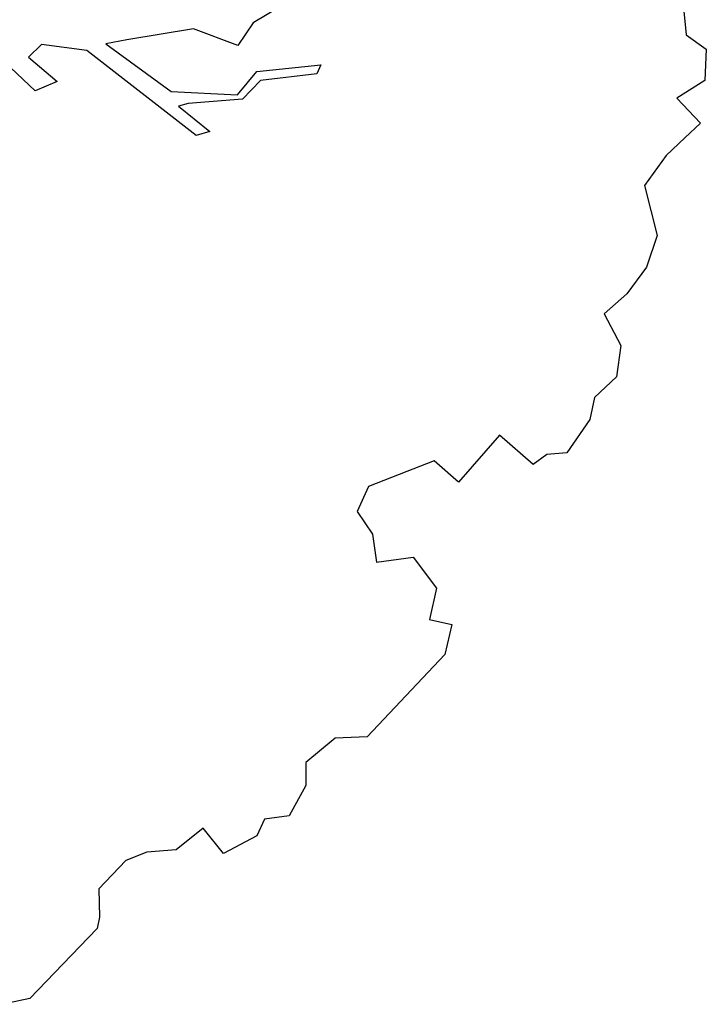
# Model space of a CAD drawing. Header units: feet. Extents: x 1377751 to 1381179, y 448542 to 452320.
# Tile 53 of 205: x 1377903.75 to 1377910.55, y 449340.15 to 449349.91. Entities that reach past the tile are written whole.
import ezdxf

# ---------------------------------------------------------------- set-up
doc = ezdxf.new("R2010")
doc.units = ezdxf.units.FT
doc.header["$MEASUREMENT"] = 0
doc.layers.add('MA- HONEY LOCUST TREE', color=3, linetype='Continuous')
doc.layers.add('VG_P_Cells', color=3, linetype='Continuous')

# ---------------------------------------------------------------- blocks, each defined once
blk = doc.blocks.new('HONEY LOCUST')
at = {"layer": 'MA- HONEY LOCUST TREE'}
for p, q in [((8.6851, 8.199, 17.4963), (8.8662, 8.051, 17.4963)), ((8.8662, 8.051, 17.4963), (9.1076, 8.0894, 17.4963)), ((9.1076, 8.0894, 17.4963), (9.3162, 7.8592, 17.4963)), ((9.3162, 7.8592, 17.4963), (9.2448, 7.5412, 17.4963)), ((9.2448, 7.5412, 17.4963), (9.5851, 7.5303, 17.4963)), ((9.5851, 7.5303, 17.4963), (9.5782, 7.3181, 17.4963)), ((9.5782, 7.3181, 17.4963), (9.57, 7.0627, 17.4963)), ((9.57, 7.0627, 17.4963), (9.629, 6.7026, 17.4963)), ((9.629, 6.7026, 17.4963), (10.068, 6.4395, 17.4963)), ((10.068, 6.4395, 17.4963), (10.2161, 6.1435, 17.4963)), ((10.2161, 6.1435, 17.4963), (10.2631, 5.8209, 17.4963)), ((10.2631, 5.8209, 17.4963), (10.2464, 5.5216, 17.4963)), ((10.2464, 5.5216, 17.4963), (10.585, 5.4163, 17.4963)), ((5.8281, 5.4125, 17.4963), (5.7487, 5.1023, 17.4963)), ((10.585, 5.4163, 17.4963), (10.7736, 5.1668, 17.4963)), ((6.115, 4.7854, 17.4963), (6.5172, 5.2825, 17.4963)), ((6.5172, 5.2825, 17.4963), (6.5525, 5.1894, 17.4963)), ((6.5525, 5.1894, 17.4963), (6.2057, 4.7472, 17.4963)), ((5.7487, 5.1023, 17.4963), (5.7992, 4.8355, 17.4963)), ((10.7736, 5.1668, 17.4963), (10.7625, 4.8675, 17.4963)), ((5.7992, 4.8355, 17.4963), (5.3732, 4.6407, 17.4963)), ((6.1441, 4.488, 17.4963), (6.115, 4.7854, 17.4963)), ((10.7625, 4.8675, 17.4963), (10.8846, 4.679, 17.4963)), ((6.2057, 4.7472, 17.4963), (6.2102, 4.492, 17.4963)), ((5.3732, 4.6407, 17.4963), (4.9829, 4.0963, 17.4963)), ((10.8846, 4.679, 17.4963), (10.9568, 4.2855, 17.4963)), ((5.6575, 4.0456, 17.4963), (6.1441, 4.488, 17.4963)), ((6.2102, 4.492, 17.4963), (5.8588, 4.0817, 17.4963)), ((10.9568, 4.2855, 17.4963), (10.8291, 4.1358, 17.4963)), ((4.9829, 4.0963, 17.4963), (4.866, 3.9223, 17.4963)), ((10.8291, 4.1358, 17.4963), (10.8014, 3.9695, 17.4963)), ((4.866, 3.9223, 17.4963), (5.6575, 4.0456, 17.4963)), ((5.8588, 4.0817, 17.4963), (5.8092, 3.9932, 17.4963)), ((5.8092, 3.9932, 17.4963), (6.2065, 4.0373, 17.4963)), ((6.2065, 4.0373, 17.4963), (6.1403, 3.9123, 17.4963)), ((6.1403, 3.9123, 17.4963), (4.7792, 3.7433, 17.4963)), ((10.8014, 3.9695, 17.4963), (10.363, 3.9397, 17.4963)), ((10.363, 3.9397, 17.4963), (10.405, 3.3218, 17.4963)), ((4.7792, 3.7433, 17.4963), (4.4178, 3.467, 17.4963)), ((4.4178, 3.467, 17.4963), (4.4156, 3.2866, 17.4963)), ((4.4156, 3.2866, 17.4963), (4.7877, 3.3171, 17.4963)), ((4.7877, 3.3171, 17.4963), (4.6993, 3.0988, 17.4963)), ((10.405, 3.3218, 17.4963), (10.0848, 3.3001, 17.4963)), ((10.0848, 3.3001, 17.4963), (9.9352, 2.9605, 17.4963)), ((4.6993, 3.0988, 17.4963), (4.3692, 3.0895, 17.4963)), ((9.9352, 2.9605, 17.4963), (9.8037, 2.6618, 17.4963)), ((9.8037, 2.6618, 17.4963), (9.8996, 2.4085, 17.4963)), ((10.3898, 2.186, 17.4963), (10.6119, 2.4785, 17.4963)), ((10.6119, 2.4785, 17.4963), (10.9933, 2.4259, 17.4963)), ((9.8996, 2.4085, 17.4963), (10.167, 2.3551, 17.4963)), ((10.167, 2.3551, 17.4963), (10.3898, 2.186, 17.4963)), ((10.9933, 2.4259, 17.4963), (11.1632, 2.1578, 17.4963)), ((11.1632, 2.1578, 17.4963), (11.3527, 2.278, 17.4963)), ((11.3527, 2.278, 17.4963), (11.5156, 2.0212, 17.4963)), ((11.5156, 2.0212, 17.4963), (11.5479, 0.8979, 17.4963)), ((11.5479, 0.8979, 17.4963), (11.3332, 0.6656, 17.4963)), ((11.3332, 0.6656, 17.4963), (11.2974, 0.2903, 17.4963)), ((11.2974, 0.2903, 17.4963), (11.4585, 0.1294, 17.4963)), ((11.4585, 0.1294, 17.4963), (11.554, -0.1991, 17.4963)), ((11.554, -0.1991, 17.4963), (11.4041, -0.3953, 17.4963)), ((11.4041, -0.3953, 17.4963), (11.467, -0.5658, 17.4963)), ((11.467, -0.5658, 17.4963), (11.3592, -0.9245, 17.4963)), ((11.0387, -0.8878, 17.4963), (10.9995, -1.2295, 17.4963)), ((11.3592, -0.9245, 17.4963), (11.0387, -0.8878, 17.4963)), ((10.9995, -1.2295, 17.4963), (10.8128, -1.4528, 17.4963)), ((10.8128, -1.4528, 17.4963), (10.7223, -1.6561, 17.4963)), ((10.7223, -1.6561, 17.4963), (10.7336, -2.0458, 17.4963)), ((10.7336, -2.0458, 17.4963), (10.9372, -2.2378, 17.4963)), ((10.9372, -2.2378, 17.4963), (10.9991, -2.3342, 17.4963)), ((10.9991, -2.3342, 17.4963), (11.0082, -2.824, 17.4963)), ((11.0082, -2.824, 17.4963), (11.0169, -3.2946, 17.4963)), ((11.0169, -3.2946, 17.4963), (10.872, -3.5224, 17.4963))]:
    blk.add_line(p, q, dxfattribs=at)

msp = doc.modelspace()

# ---------------------------------------------------------------- block references
at = {"layer": 'VG_P_Cells', "rotation": 315.0000000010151}
msp.add_blockref('HONEY LOCUST', (1377898.3931, 449350.3332), dxfattribs=at)

doc.saveas('drawing.dxf')
